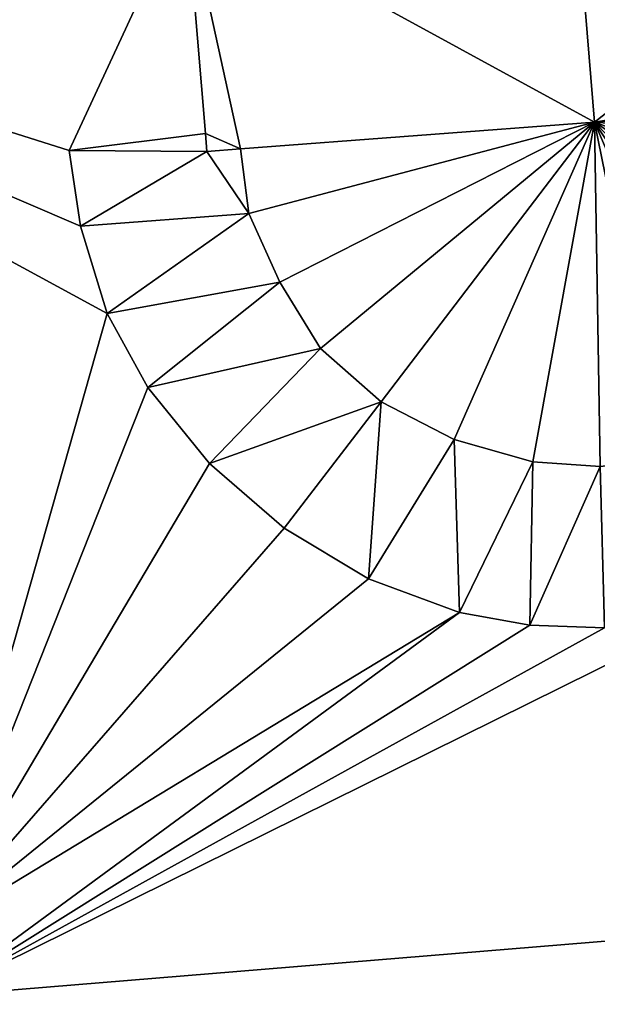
# Model space of a CAD drawing. Header units: inches. Extents: x 573046 to 573266, y 6670408 to 6670668.
# Tile 8 of 20: x 573233.78 to 573237.89, y 6670485.95 to 6670492.96. Entities that reach past the tile are written whole.
import ezdxf

# ---------------------------------------------------------------- set-up
doc = ezdxf.new("R2010")
doc.units = ezdxf.units.IN
doc.header["$MEASUREMENT"] = 0
doc.layers.add('Bygning', color=10, linetype='Continuous')

msp = doc.modelspace()

# ---------------------------------------------------------------- meshes
at = {"layer": 'Bygning', "color": 74, "true_color": 0x55aa00}
mesh = msp.add_polyface(dxfattribs=at)
corners = [(573229.079, 6670499.689, 226.16), (573225.81, 6670499.41, 226.16), (573229.102, 6670499.438, 226.163), (573226.75, 6670485.951, 226.16), (573229.67, 6670493.439, 226.163), (573244.58, 6670494.66, 226.183), (573240.53, 6670494.311, 226.183), (573241.65, 6670492.73, 226.17), (573241.68, 6670492.109, 226.17), (573245.24, 6670487, 226.18), (573238.57, 6670488.67, 226.17), (573233.188, 6670486.01, 226.165), (573236.91, 6670488.74, 226.17), (573233.15, 6670486.461, 226.165), (573240.651, 6670492.699, 226.17), (573229.42, 6670495.902, 226.163), (573234.96, 6670493.82, 226.163), (573234.13, 6670492.029, 226.17), (573235.1, 6670492.15, 226.163), (573237.94, 6670488.631, 226.17), (573237.41, 6670488.65, 226.17), (573239.24, 6670488.85, 226.17), (573236.26, 6670488.98, 226.17), (573240.42, 6670489.561, 226.17), (573235.66, 6670489.34, 226.17), (573240.97, 6670490.189, 226.17), (573235.13, 6670489.801, 226.17), (573241.34, 6670490.84, 226.17), (573234.69, 6670490.34, 226.17), (573234.4, 6670490.869, 226.17), (573234.21, 6670491.49, 226.17)]
mesh.append_faces([[corners[k] for k in face] for face in [(29, 4, 13), (17, 4, 30), (29, 30, 4), (5, 7, 8), (28, 29, 13), (9, 8, 27), (26, 28, 13), (9, 27, 25), (24, 26, 13), (9, 25, 23), (22, 24, 13), (9, 23, 21), (12, 22, 13), (9, 21, 10), (20, 12, 11), (11, 10, 19), (19, 20, 11), (15, 1, 4), (16, 4, 17), (16, 17, 18), (2, 1, 15), (7, 6, 14), (4, 3, 13), (12, 13, 11), (9, 10, 11), (5, 8, 9), (5, 6, 7), (1, 3, 4), (0, 1, 2)]])
mesh = msp.add_polyface(dxfattribs=at)
corners = [(573235.11, 6670492.02, 231.96), (573235.35, 6670492.039, 232.037), (573235.1, 6670492.15, 231.959), (573234.96, 6670493.82, 231.95), (573234.75, 6670496.43, 231.94), (573237.43, 6670497.58, 232.84), (573237.87, 6670492.23, 232.84)]
mesh.append_faces([[corners[k] for k in face] for face in [(5, 3, 6), (3, 1, 6), (4, 3, 5), (2, 1, 3), (0, 1, 2)]])
mesh = msp.add_polyface(dxfattribs=at)
corners = [(573240.67, 6670492.461, 231.96), (573240.651, 6670492.699, 231.96), (573240.58, 6670492.451, 231.988), (573237.87, 6670492.23, 232.84), (573237.43, 6670497.58, 232.84), (573240.53, 6670494.311, 231.96), (573240.32, 6670496.881, 231.95)]
mesh.append_faces([[corners[k] for k in face] for face in [(4, 5, 6), (3, 1, 5), (4, 3, 5), (2, 1, 3), (0, 1, 2)]])
mesh = msp.add_polyface(dxfattribs=at)
corners = [(573234.96, 6670493.82, 231.95), (573234.96, 6670493.82, 226.021), (573235.1, 6670492.15, 226.017), (573235.1, 6670492.15, 231.959)]
mesh.append_faces([[corners[k] for k in face] for face in [(3, 0, 2), (0, 1, 2)]])
mesh = msp.add_polyface(dxfattribs=at)
corners = [(573235.1, 6670492.15, 226.163), (573234.96, 6670493.82, 226.913), (573235.1, 6670492.15, 226.913), (573234.96, 6670493.82, 226.163)]
mesh.append_faces([[corners[k] for k in face] for face in [(0, 3, 1), (0, 1, 2)]])
mesh = msp.add_polyface(dxfattribs=at)
corners = [(573235.1, 6670492.15, 226.163), (573234.96, 6670493.82, 226.913), (573235.1, 6670492.15, 226.913), (573234.96, 6670493.82, 226.163)]
mesh.append_faces([[corners[k] for k in face] for face in [(0, 3, 1), (0, 1, 2)]])
mesh = msp.add_polyface(dxfattribs=at)
corners = [(573240.67, 6670492.461, 226.72), (573241.65, 6670492.73, 226.676), (573240.651, 6670492.699, 226.71), (573241.68, 6670492.109, 226.58), (573235.1, 6670492.15, 226.86), (573234.13, 6670492.029, 226.852), (573235.11, 6670492.02, 226.86), (573240.57, 6670492.02, 226.666), (573241.56, 6670491.49, 226.491), (573234.21, 6670491.49, 226.847), (573235.35, 6670492.039, 226.89), (573235.41, 6670491.58, 226.885), (573240.3, 6670491.34, 226.577), (573241.34, 6670490.84, 226.402), (573234.4, 6670490.869, 226.81), (573240.58, 6670492.451, 226.73), (573240, 6670490.85, 226.519), (573240.97, 6670490.189, 226.321), (573234.69, 6670490.34, 226.706), (573235.63, 6670491.09, 226.825), (573240.42, 6670489.561, 226.253), (573235.13, 6670489.801, 226.592), (573235.92, 6670490.619, 226.728), (573239.61, 6670490.449, 226.479), (573239.86, 6670489.18, 226.223), (573235.66, 6670489.34, 226.486), (573236.35, 6670490.24, 226.64), (573239.24, 6670488.85, 226.205), (573239.24, 6670490.15, 226.454), (573238.83, 6670489.99, 226.452), (573236.26, 6670488.98, 226.394), (573236.91, 6670488.74, 226.318), (573237.43, 6670489.811, 226.506), (573236.87, 6670489.971, 226.565), (573238.57, 6670488.67, 226.214), (573238.36, 6670489.83, 226.454), (573237.41, 6670488.65, 226.275), (573237.91, 6670489.779, 226.473), (573237.94, 6670488.631, 226.243)]
mesh.append_faces([[corners[k] for k in face] for face in [(11, 6, 9), (0, 7, 3), (36, 38, 37), (27, 29, 35), (38, 35, 37), (26, 22, 21), (22, 19, 18), (36, 32, 31), (34, 35, 38), (36, 37, 32), (30, 33, 26), (14, 19, 11), (31, 33, 30), (34, 27, 35), (31, 32, 33), (30, 26, 25), (24, 28, 27), (23, 28, 24), (27, 28, 29), (25, 26, 21), (23, 24, 20), (12, 16, 13), (16, 23, 20), (21, 22, 18), (16, 20, 17), (12, 8, 7), (18, 19, 14), (13, 16, 17), (7, 0, 15), (14, 11, 9), (8, 12, 13), (10, 6, 11), (9, 6, 5), (3, 7, 8), (4, 5, 6), (0, 3, 1), (0, 1, 2)]])
mesh = msp.add_polyface(dxfattribs=at)
corners = [(573240.57, 6670492.02, 229.832), (573237.87, 6670492.23, 229.819), (573240.3, 6670491.34, 229.832), (573240, 6670490.85, 229.832), (573240.58, 6670492.451, 229.819), (573239.61, 6670490.449, 229.832), (573239.24, 6670490.15, 229.832), (573235.41, 6670491.58, 229.832), (573235.35, 6670492.039, 229.819), (573238.83, 6670489.99, 229.832), (573235.63, 6670491.09, 229.832), (573238.36, 6670489.83, 229.832), (573235.92, 6670490.619, 229.832), (573237.91, 6670489.779, 229.832), (573236.35, 6670490.24, 229.832), (573237.43, 6670489.811, 229.832), (573236.87, 6670489.971, 229.832)]
mesh.append_faces([[corners[k] for k in face] for face in [(15, 1, 16), (16, 1, 14), (13, 1, 15), (14, 1, 12), (11, 1, 13), (12, 1, 10), (9, 1, 11), (10, 1, 7), (6, 1, 9), (7, 1, 8), (5, 1, 6), (3, 1, 5), (4, 1, 0), (2, 1, 3), (0, 1, 2)]])
mesh = msp.add_polyface(dxfattribs=at)
corners = [(573240.58, 6670492.451, 229.819), (573237.87, 6670492.23, 230.569), (573240.58, 6670492.451, 230.569), (573237.87, 6670492.23, 229.819)]
mesh.append_faces([[corners[k] for k in face] for face in [(0, 3, 1), (0, 1, 2)]])
mesh = msp.add_polyface(dxfattribs=at)
corners = [(573240.58, 6670492.451, 229.819), (573237.87, 6670492.23, 230.569), (573240.58, 6670492.451, 230.569), (573237.87, 6670492.23, 229.819)]
mesh.append_faces([[corners[k] for k in face] for face in [(0, 3, 1), (0, 1, 2)]])
mesh = msp.add_polyface(dxfattribs=at)
corners = [(573240.58, 6670492.451, 231.988), (573237.87, 6670492.23, 226.018), (573240.58, 6670492.451, 226.017), (573237.87, 6670492.23, 232.84)]
mesh.append_faces([[corners[k] for k in face] for face in [(0, 3, 1), (0, 1, 2)]])
mesh = msp.add_polyface(dxfattribs=at)
corners = [(573237.87, 6670492.23, 229.819), (573235.35, 6670492.039, 230.569), (573237.87, 6670492.23, 230.569), (573235.35, 6670492.039, 229.819)]
mesh.append_faces([[corners[k] for k in face] for face in [(0, 3, 1), (0, 1, 2)]])
mesh = msp.add_polyface(dxfattribs=at)
corners = [(573237.87, 6670492.23, 229.819), (573235.35, 6670492.039, 230.569), (573237.87, 6670492.23, 230.569), (573235.35, 6670492.039, 229.819)]
mesh.append_faces([[corners[k] for k in face] for face in [(0, 3, 1), (0, 1, 2)]])
mesh = msp.add_polyface(dxfattribs=at)
corners = [(573235.35, 6670492.039, 232.037), (573235.35, 6670492.039, 226.017), (573237.87, 6670492.23, 226.018), (573237.87, 6670492.23, 232.84)]
mesh.append_faces([[corners[k] for k in face] for face in [(3, 0, 2), (0, 1, 2)]])
mesh = msp.add_polyface(dxfattribs=at)
corners = [(573234.13, 6670492.029, 226.17), (573235.1, 6670492.15, 226.92), (573234.13, 6670492.029, 226.92), (573235.1, 6670492.15, 226.17)]
mesh.append_faces([[corners[k] for k in face] for face in [(0, 3, 1), (0, 1, 2)]])
mesh = msp.add_polyface(dxfattribs=at)
corners = [(573234.13, 6670492.029, 226.17), (573235.1, 6670492.15, 226.92), (573234.13, 6670492.029, 226.92), (573235.1, 6670492.15, 226.17)]
mesh.append_faces([[corners[k] for k in face] for face in [(0, 3, 1), (0, 1, 2)]])
mesh = msp.add_polyface(dxfattribs=at)
corners = [(573234.13, 6670492.029, 226.852), (573235.1, 6670492.15, 226.017), (573234.13, 6670492.029, 226.017), (573235.1, 6670492.15, 226.86)]
mesh.append_faces([[corners[k] for k in face] for face in [(0, 3, 1), (0, 1, 2)]])
mesh = msp.add_polyface(dxfattribs=at)
corners = [(573235.1, 6670492.15, 226.17), (573234.13, 6670492.029, 226.017), (573235.1, 6670492.15, 226.017), (573234.13, 6670492.029, 226.17)]
mesh.append_faces([[corners[k] for k in face] for face in [(0, 3, 1), (0, 1, 2)]])
mesh = msp.add_polyface(dxfattribs=at)
corners = [(573235.1, 6670492.15, 231.959), (573235.1, 6670492.15, 226.017), (573235.11, 6670492.02, 226.017), (573235.11, 6670492.02, 231.96)]
mesh.append_faces([[corners[k] for k in face] for face in [(3, 0, 2), (0, 1, 2)]])
mesh = msp.add_polyface(dxfattribs=at)
corners = [(573234.21, 6670491.49, 226.17), (573234.13, 6670492.029, 226.92), (573234.21, 6670491.49, 226.92), (573234.13, 6670492.029, 226.17)]
mesh.append_faces([[corners[k] for k in face] for face in [(0, 3, 1), (0, 1, 2)]])
mesh = msp.add_polyface(dxfattribs=at)
corners = [(573234.21, 6670491.49, 226.17), (573234.13, 6670492.029, 226.92), (573234.21, 6670491.49, 226.92), (573234.13, 6670492.029, 226.17)]
mesh.append_faces([[corners[k] for k in face] for face in [(0, 3, 1), (0, 1, 2)]])
mesh = msp.add_polyface(dxfattribs=at)
corners = [(573234.21, 6670491.49, 226.847), (573234.13, 6670492.029, 226.017), (573234.21, 6670491.49, 226.016), (573234.13, 6670492.029, 226.852)]
mesh.append_faces([[corners[k] for k in face] for face in [(0, 3, 1), (0, 1, 2)]])
mesh = msp.add_polyface(dxfattribs=at)
corners = [(573234.21, 6670491.49, 226.17), (573234.21, 6670491.49, 226.016), (573234.13, 6670492.029, 226.017), (573234.13, 6670492.029, 226.17)]
mesh.append_faces([[corners[k] for k in face] for face in [(3, 0, 2), (0, 1, 2)]])
mesh = msp.add_polyface(dxfattribs=at)
corners = [(573235.11, 6670492.02, 231.96), (573235.11, 6670492.02, 226.017), (573235.35, 6670492.039, 226.017), (573235.35, 6670492.039, 232.037)]
mesh.append_faces([[corners[k] for k in face] for face in [(3, 0, 2), (0, 1, 2)]])
mesh = msp.add_polyface(dxfattribs=at)
corners = [(573235.41, 6670491.58, 229.832), (573235.35, 6670492.039, 230.582), (573235.41, 6670491.58, 230.582), (573235.35, 6670492.039, 229.832)]
mesh.append_faces([[corners[k] for k in face] for face in [(0, 3, 1), (0, 1, 2)]])
mesh = msp.add_polyface(dxfattribs=at)
corners = [(573235.41, 6670491.58, 229.832), (573235.35, 6670492.039, 230.582), (573235.41, 6670491.58, 230.582), (573235.35, 6670492.039, 229.832)]
mesh.append_faces([[corners[k] for k in face] for face in [(0, 3, 1), (0, 1, 2)]])
mesh = msp.add_polyface(dxfattribs=at)
corners = [(573235.41, 6670491.58, 226.885), (573235.41, 6670491.58, 226.016), (573235.35, 6670492.039, 226.017), (573235.35, 6670492.039, 226.89)]
mesh.append_faces([[corners[k] for k in face] for face in [(3, 0, 2), (0, 1, 2)]])
mesh = msp.add_polyface(dxfattribs=at)
corners = [(573235.63, 6670491.09, 229.832), (573235.41, 6670491.58, 230.582), (573235.63, 6670491.09, 230.582), (573235.41, 6670491.58, 229.832)]
mesh.append_faces([[corners[k] for k in face] for face in [(0, 3, 1), (0, 1, 2)]])
mesh = msp.add_polyface(dxfattribs=at)
corners = [(573235.63, 6670491.09, 229.832), (573235.41, 6670491.58, 230.582), (573235.63, 6670491.09, 230.582), (573235.41, 6670491.58, 229.832)]
mesh.append_faces([[corners[k] for k in face] for face in [(0, 3, 1), (0, 1, 2)]])
mesh = msp.add_polyface(dxfattribs=at)
corners = [(573235.63, 6670491.09, 226.825), (573235.63, 6670491.09, 226.015), (573235.41, 6670491.58, 226.016), (573235.41, 6670491.58, 226.885)]
mesh.append_faces([[corners[k] for k in face] for face in [(3, 0, 2), (0, 1, 2)]])
mesh = msp.add_polyface(dxfattribs=at)
corners = [(573234.4, 6670490.869, 226.17), (573234.21, 6670491.49, 226.92), (573234.4, 6670490.869, 226.92), (573234.21, 6670491.49, 226.17)]
mesh.append_faces([[corners[k] for k in face] for face in [(0, 3, 1), (0, 1, 2)]])
mesh = msp.add_polyface(dxfattribs=at)
corners = [(573234.4, 6670490.869, 226.17), (573234.21, 6670491.49, 226.92), (573234.4, 6670490.869, 226.92), (573234.21, 6670491.49, 226.17)]
mesh.append_faces([[corners[k] for k in face] for face in [(0, 3, 1), (0, 1, 2)]])
mesh = msp.add_polyface(dxfattribs=at)
corners = [(573234.4, 6670490.869, 226.81), (573234.21, 6670491.49, 226.016), (573234.4, 6670490.869, 226.014), (573234.21, 6670491.49, 226.847)]
mesh.append_faces([[corners[k] for k in face] for face in [(0, 3, 1), (0, 1, 2)]])
mesh = msp.add_polyface(dxfattribs=at)
corners = [(573234.4, 6670490.869, 226.17), (573234.4, 6670490.869, 226.014), (573234.21, 6670491.49, 226.016), (573234.21, 6670491.49, 226.17)]
mesh.append_faces([[corners[k] for k in face] for face in [(3, 0, 2), (0, 1, 2)]])
mesh = msp.add_polyface(dxfattribs=at)
corners = [(573235.92, 6670490.619, 229.832), (573235.63, 6670491.09, 230.582), (573235.92, 6670490.619, 230.582), (573235.63, 6670491.09, 229.832)]
mesh.append_faces([[corners[k] for k in face] for face in [(0, 3, 1), (0, 1, 2)]])
mesh = msp.add_polyface(dxfattribs=at)
corners = [(573235.92, 6670490.619, 229.832), (573235.63, 6670491.09, 230.582), (573235.92, 6670490.619, 230.582), (573235.63, 6670491.09, 229.832)]
mesh.append_faces([[corners[k] for k in face] for face in [(0, 3, 1), (0, 1, 2)]])
mesh = msp.add_polyface(dxfattribs=at)
corners = [(573235.92, 6670490.619, 226.728), (573235.92, 6670490.619, 226.014), (573235.63, 6670491.09, 226.015), (573235.63, 6670491.09, 226.825)]
mesh.append_faces([[corners[k] for k in face] for face in [(3, 0, 2), (0, 1, 2)]])
mesh = msp.add_polyface(dxfattribs=at)
corners = [(573234.69, 6670490.34, 226.17), (573234.4, 6670490.869, 226.92), (573234.69, 6670490.34, 226.92), (573234.4, 6670490.869, 226.17)]
mesh.append_faces([[corners[k] for k in face] for face in [(0, 3, 1), (0, 1, 2)]])
mesh = msp.add_polyface(dxfattribs=at)
corners = [(573234.69, 6670490.34, 226.17), (573234.4, 6670490.869, 226.92), (573234.69, 6670490.34, 226.92), (573234.4, 6670490.869, 226.17)]
mesh.append_faces([[corners[k] for k in face] for face in [(0, 3, 1), (0, 1, 2)]])
mesh = msp.add_polyface(dxfattribs=at)
corners = [(573234.69, 6670490.34, 226.706), (573234.4, 6670490.869, 226.014), (573234.69, 6670490.34, 226.013), (573234.4, 6670490.869, 226.81)]
mesh.append_faces([[corners[k] for k in face] for face in [(0, 3, 1), (0, 1, 2)]])
mesh = msp.add_polyface(dxfattribs=at)
corners = [(573234.69, 6670490.34, 226.17), (573234.69, 6670490.34, 226.013), (573234.4, 6670490.869, 226.014), (573234.4, 6670490.869, 226.17)]
mesh.append_faces([[corners[k] for k in face] for face in [(3, 0, 2), (0, 1, 2)]])
mesh = msp.add_polyface(dxfattribs=at)
corners = [(573236.35, 6670490.24, 229.832), (573235.92, 6670490.619, 230.582), (573236.35, 6670490.24, 230.582), (573235.92, 6670490.619, 229.832)]
mesh.append_faces([[corners[k] for k in face] for face in [(0, 3, 1), (0, 1, 2)]])
mesh = msp.add_polyface(dxfattribs=at)
corners = [(573236.35, 6670490.24, 229.832), (573235.92, 6670490.619, 230.582), (573236.35, 6670490.24, 230.582), (573235.92, 6670490.619, 229.832)]
mesh.append_faces([[corners[k] for k in face] for face in [(0, 3, 1), (0, 1, 2)]])
mesh = msp.add_polyface(dxfattribs=at)
corners = [(573236.35, 6670490.24, 226.64), (573236.35, 6670490.24, 226.014), (573235.92, 6670490.619, 226.014), (573235.92, 6670490.619, 226.728)]
mesh.append_faces([[corners[k] for k in face] for face in [(3, 0, 2), (0, 1, 2)]])
mesh = msp.add_polyface(dxfattribs=at)
corners = [(573235.13, 6670489.801, 226.17), (573234.69, 6670490.34, 226.92), (573235.13, 6670489.801, 226.92), (573234.69, 6670490.34, 226.17)]
mesh.append_faces([[corners[k] for k in face] for face in [(0, 3, 1), (0, 1, 2)]])
mesh = msp.add_polyface(dxfattribs=at)
corners = [(573235.13, 6670489.801, 226.17), (573234.69, 6670490.34, 226.92), (573235.13, 6670489.801, 226.92), (573234.69, 6670490.34, 226.17)]
mesh.append_faces([[corners[k] for k in face] for face in [(0, 3, 1), (0, 1, 2)]])
mesh = msp.add_polyface(dxfattribs=at)
corners = [(573235.13, 6670489.801, 226.592), (573234.69, 6670490.34, 226.013), (573235.13, 6670489.801, 226.012), (573234.69, 6670490.34, 226.706)]
mesh.append_faces([[corners[k] for k in face] for face in [(0, 3, 1), (0, 1, 2)]])
mesh = msp.add_polyface(dxfattribs=at)
corners = [(573235.13, 6670489.801, 226.17), (573235.13, 6670489.801, 226.012), (573234.69, 6670490.34, 226.013), (573234.69, 6670490.34, 226.17)]
mesh.append_faces([[corners[k] for k in face] for face in [(3, 0, 2), (0, 1, 2)]])
mesh = msp.add_polyface(dxfattribs=at)
corners = [(573236.87, 6670489.971, 229.832), (573236.35, 6670490.24, 230.582), (573236.87, 6670489.971, 230.582), (573236.35, 6670490.24, 229.832)]
mesh.append_faces([[corners[k] for k in face] for face in [(0, 3, 1), (0, 1, 2)]])
mesh = msp.add_polyface(dxfattribs=at)
corners = [(573236.87, 6670489.971, 229.832), (573236.35, 6670490.24, 230.582), (573236.87, 6670489.971, 230.582), (573236.35, 6670490.24, 229.832)]
mesh.append_faces([[corners[k] for k in face] for face in [(0, 3, 1), (0, 1, 2)]])
mesh = msp.add_polyface(dxfattribs=at)
corners = [(573236.87, 6670489.971, 226.565), (573236.87, 6670489.971, 226.013), (573236.35, 6670490.24, 226.014), (573236.35, 6670490.24, 226.64)]
mesh.append_faces([[corners[k] for k in face] for face in [(3, 0, 2), (0, 1, 2)]])
mesh = msp.add_polyface(dxfattribs=at)
corners = [(573237.43, 6670489.811, 229.832), (573236.87, 6670489.971, 230.582), (573237.43, 6670489.811, 230.582), (573236.87, 6670489.971, 229.832)]
mesh.append_faces([[corners[k] for k in face] for face in [(0, 3, 1), (0, 1, 2)]])
mesh = msp.add_polyface(dxfattribs=at)
corners = [(573237.43, 6670489.811, 229.832), (573236.87, 6670489.971, 230.582), (573237.43, 6670489.811, 230.582), (573236.87, 6670489.971, 229.832)]
mesh.append_faces([[corners[k] for k in face] for face in [(0, 3, 1), (0, 1, 2)]])
mesh = msp.add_polyface(dxfattribs=at)
corners = [(573237.43, 6670489.811, 226.506), (573237.43, 6670489.811, 226.013), (573236.87, 6670489.971, 226.013), (573236.87, 6670489.971, 226.565)]
mesh.append_faces([[corners[k] for k in face] for face in [(3, 0, 2), (0, 1, 2)]])
mesh = msp.add_polyface(dxfattribs=at)
corners = [(573235.66, 6670489.34, 226.17), (573235.13, 6670489.801, 226.92), (573235.66, 6670489.34, 226.92), (573235.13, 6670489.801, 226.17)]
mesh.append_faces([[corners[k] for k in face] for face in [(0, 3, 1), (0, 1, 2)]])
mesh = msp.add_polyface(dxfattribs=at)
corners = [(573235.66, 6670489.34, 226.17), (573235.13, 6670489.801, 226.92), (573235.66, 6670489.34, 226.92), (573235.13, 6670489.801, 226.17)]
mesh.append_faces([[corners[k] for k in face] for face in [(0, 3, 1), (0, 1, 2)]])
mesh = msp.add_polyface(dxfattribs=at)
corners = [(573235.66, 6670489.34, 226.486), (573235.13, 6670489.801, 226.012), (573235.66, 6670489.34, 226.011), (573235.13, 6670489.801, 226.592)]
mesh.append_faces([[corners[k] for k in face] for face in [(0, 3, 1), (0, 1, 2)]])
mesh = msp.add_polyface(dxfattribs=at)
corners = [(573235.66, 6670489.34, 226.17), (573235.66, 6670489.34, 226.011), (573235.13, 6670489.801, 226.012), (573235.13, 6670489.801, 226.17)]
mesh.append_faces([[corners[k] for k in face] for face in [(3, 0, 2), (0, 1, 2)]])
mesh = msp.add_polyface(dxfattribs=at)
corners = [(573237.91, 6670489.779, 229.832), (573237.43, 6670489.811, 230.582), (573237.91, 6670489.779, 230.582), (573237.43, 6670489.811, 229.832)]
mesh.append_faces([[corners[k] for k in face] for face in [(0, 3, 1), (0, 1, 2)]])
mesh = msp.add_polyface(dxfattribs=at)
corners = [(573237.91, 6670489.779, 229.832), (573237.43, 6670489.811, 230.582), (573237.91, 6670489.779, 230.582), (573237.43, 6670489.811, 229.832)]
mesh.append_faces([[corners[k] for k in face] for face in [(0, 3, 1), (0, 1, 2)]])
mesh = msp.add_polyface(dxfattribs=at)
corners = [(573237.91, 6670489.779, 226.473), (573237.91, 6670489.779, 226.013), (573237.43, 6670489.811, 226.013), (573237.43, 6670489.811, 226.506)]
mesh.append_faces([[corners[k] for k in face] for face in [(3, 0, 2), (0, 1, 2)]])
mesh = msp.add_polyface(dxfattribs=at)
corners = [(573236.26, 6670488.98, 226.17), (573235.66, 6670489.34, 226.92), (573236.26, 6670488.98, 226.92), (573235.66, 6670489.34, 226.17)]
mesh.append_faces([[corners[k] for k in face] for face in [(0, 3, 1), (0, 1, 2)]])
mesh = msp.add_polyface(dxfattribs=at)
corners = [(573236.26, 6670488.98, 226.17), (573235.66, 6670489.34, 226.92), (573236.26, 6670488.98, 226.92), (573235.66, 6670489.34, 226.17)]
mesh.append_faces([[corners[k] for k in face] for face in [(0, 3, 1), (0, 1, 2)]])
mesh = msp.add_polyface(dxfattribs=at)
corners = [(573236.26, 6670488.98, 226.394), (573235.66, 6670489.34, 226.011), (573236.26, 6670488.98, 226.011), (573235.66, 6670489.34, 226.486)]
mesh.append_faces([[corners[k] for k in face] for face in [(0, 3, 1), (0, 1, 2)]])
mesh = msp.add_polyface(dxfattribs=at)
corners = [(573235.66, 6670489.34, 226.17), (573236.26, 6670488.98, 226.011), (573235.66, 6670489.34, 226.011), (573236.26, 6670488.98, 226.17)]
mesh.append_faces([[corners[k] for k in face] for face in [(0, 3, 1), (0, 1, 2)]])
mesh = msp.add_polyface(dxfattribs=at)
corners = [(573236.91, 6670488.74, 226.17), (573236.26, 6670488.98, 226.92), (573236.91, 6670488.74, 226.92), (573236.26, 6670488.98, 226.17)]
mesh.append_faces([[corners[k] for k in face] for face in [(0, 3, 1), (0, 1, 2)]])
mesh = msp.add_polyface(dxfattribs=at)
corners = [(573236.91, 6670488.74, 226.17), (573236.26, 6670488.98, 226.92), (573236.91, 6670488.74, 226.92), (573236.26, 6670488.98, 226.17)]
mesh.append_faces([[corners[k] for k in face] for face in [(0, 3, 1), (0, 1, 2)]])
mesh = msp.add_polyface(dxfattribs=at)
corners = [(573236.91, 6670488.74, 226.318), (573236.26, 6670488.98, 226.011), (573236.91, 6670488.74, 226.011), (573236.26, 6670488.98, 226.394)]
mesh.append_faces([[corners[k] for k in face] for face in [(0, 3, 1), (0, 1, 2)]])
mesh = msp.add_polyface(dxfattribs=at)
corners = [(573236.26, 6670488.98, 226.17), (573236.91, 6670488.74, 226.011), (573236.26, 6670488.98, 226.011), (573236.91, 6670488.74, 226.17)]
mesh.append_faces([[corners[k] for k in face] for face in [(0, 3, 1), (0, 1, 2)]])
mesh = msp.add_polyface(dxfattribs=at)
corners = [(573237.41, 6670488.65, 226.17), (573236.91, 6670488.74, 226.92), (573237.41, 6670488.65, 226.92), (573236.91, 6670488.74, 226.17)]
mesh.append_faces([[corners[k] for k in face] for face in [(0, 3, 1), (0, 1, 2)]])
mesh = msp.add_polyface(dxfattribs=at)
corners = [(573237.41, 6670488.65, 226.17), (573236.91, 6670488.74, 226.92), (573237.41, 6670488.65, 226.92), (573236.91, 6670488.74, 226.17)]
mesh.append_faces([[corners[k] for k in face] for face in [(0, 3, 1), (0, 1, 2)]])
mesh = msp.add_polyface(dxfattribs=at)
corners = [(573237.41, 6670488.65, 226.275), (573236.91, 6670488.74, 226.011), (573237.41, 6670488.65, 226.011), (573236.91, 6670488.74, 226.318)]
mesh.append_faces([[corners[k] for k in face] for face in [(0, 3, 1), (0, 1, 2)]])
mesh = msp.add_polyface(dxfattribs=at)
corners = [(573236.91, 6670488.74, 226.17), (573237.41, 6670488.65, 226.011), (573236.91, 6670488.74, 226.011), (573237.41, 6670488.65, 226.17)]
mesh.append_faces([[corners[k] for k in face] for face in [(0, 3, 1), (0, 1, 2)]])
mesh = msp.add_polyface(dxfattribs=at)
corners = [(573237.94, 6670488.631, 226.17), (573237.41, 6670488.65, 226.92), (573237.94, 6670488.631, 226.92), (573237.41, 6670488.65, 226.17)]
mesh.append_faces([[corners[k] for k in face] for face in [(0, 3, 1), (0, 1, 2)]])
mesh = msp.add_polyface(dxfattribs=at)
corners = [(573237.94, 6670488.631, 226.17), (573237.41, 6670488.65, 226.92), (573237.94, 6670488.631, 226.92), (573237.41, 6670488.65, 226.17)]
mesh.append_faces([[corners[k] for k in face] for face in [(0, 3, 1), (0, 1, 2)]])
mesh = msp.add_polyface(dxfattribs=at)
corners = [(573237.94, 6670488.631, 226.243), (573237.41, 6670488.65, 226.011), (573237.94, 6670488.631, 226.011), (573237.41, 6670488.65, 226.275)]
mesh.append_faces([[corners[k] for k in face] for face in [(0, 3, 1), (0, 1, 2)]])
mesh = msp.add_polyface(dxfattribs=at)
corners = [(573237.41, 6670488.65, 226.17), (573237.94, 6670488.631, 226.011), (573237.41, 6670488.65, 226.011), (573237.94, 6670488.631, 226.17)]
mesh.append_faces([[corners[k] for k in face] for face in [(0, 3, 1), (0, 1, 2)]])
mesh = msp.add_polyface(dxfattribs=at)
corners = [(573245.24, 6670487, 226.18), (573233.188, 6670486.01, 226.93), (573245.24, 6670487, 226.93), (573233.188, 6670486.01, 226.18)]
mesh.append_faces([[corners[k] for k in face] for face in [(0, 3, 1), (0, 1, 2)]])
mesh = msp.add_polyface(dxfattribs=at)
corners = [(573245.24, 6670487, 226.18), (573233.188, 6670486.01, 226.93), (573245.24, 6670487, 226.93), (573233.188, 6670486.01, 226.18)]
mesh.append_faces([[corners[k] for k in face] for face in [(0, 3, 1), (0, 1, 2)]])
mesh = msp.add_polyface(dxfattribs=at)
corners = [(573233.188, 6670486.01, 226.18), (573233.188, 6670486.01, 226.005), (573245.24, 6670487, 226.008), (573245.24, 6670487, 226.18)]
mesh.append_faces([[corners[k] for k in face] for face in [(3, 0, 2), (0, 1, 2)]])

doc.saveas('drawing.dxf')
